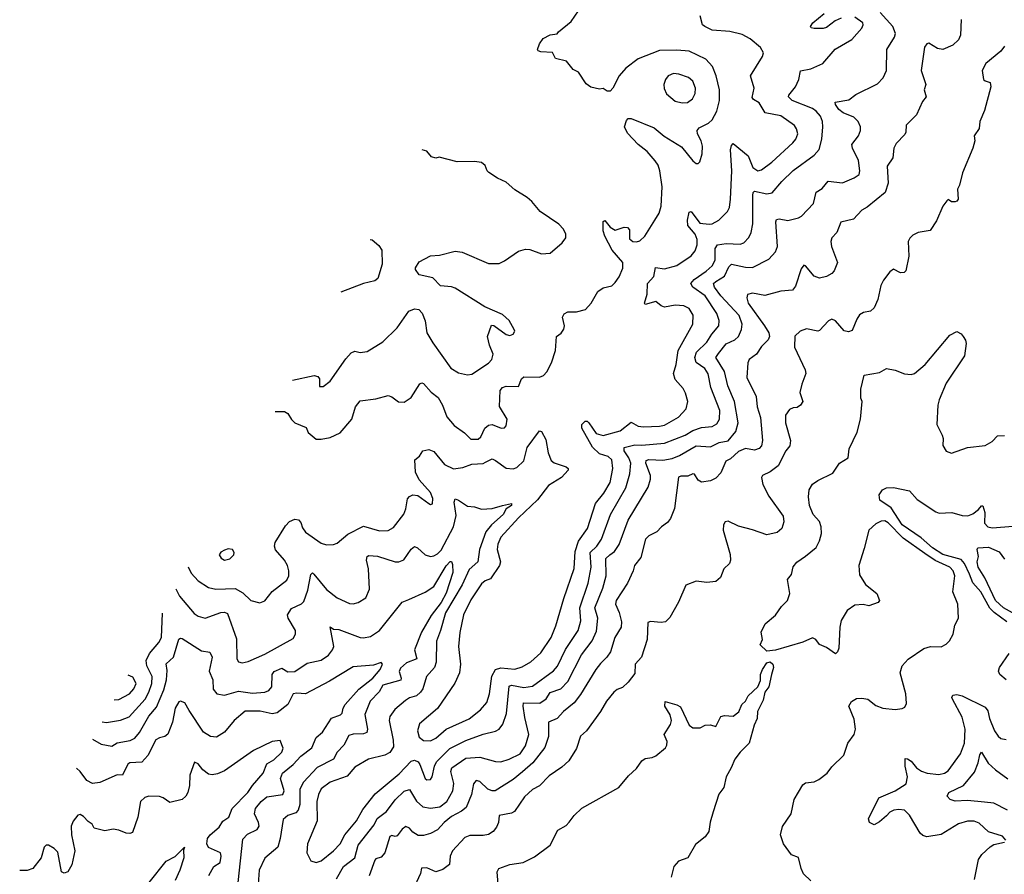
# Model space of a CAD drawing. Extents: x 1550320 to 1685906, y 509093 to 640511.
# Tile 154 of 256: x 1593502 to 1599094, y 602821 to 607674. Entities that reach past the tile are written whole.
import ezdxf

# ---------------------------------------------------------------- set-up
doc = ezdxf.new("R2010")
doc.units = 0

msp = doc.modelspace()

# ---------------------------------------------------------------- linework, layer by layer
at = {"layer": '0CON20XD'}
for points in [[(1594952.2, 605449.8), (1595005, 605448.9), (1595025, 605438), (1595045, 605404), (1595064.2, 605385), (1595128.5, 605358.5), (1595140.7, 605330.7), (1595185, 605292.5), (1595215, 605291.2), (1595265, 605302), (1595321.4, 605328.6), (1595389.2, 605405), (1595409.1, 605475), (1595435, 605509.4), (1595525, 605520.8), (1595595, 605540), (1595615, 605532.9), (1595653.9, 605503.9), (1595685, 605502.9), (1595725, 605527.8), (1595773.7, 605606.3), (1595785, 605612), (1595795, 605608.8), (1595838.3, 605558.3), (1595878.3, 605528.3), (1595903.5, 605485), (1595928.7, 605418.7), (1595969.2, 605369.2), (1596027.8, 605327.8), (1596065, 605291.5), (1596105, 605292.7), (1596120.6, 605305), (1596142.9, 605355), (1596165, 605371.4), (1596185, 605374.4), (1596236.1, 605353.9), (1596255, 605356.2), (1596265, 605366.7), (1596271.4, 605405), (1596226.7, 605476.7), (1596231.7, 605568.3), (1596243.8, 605585), (1596265, 605592.9), (1596335, 605590), (1596351.4, 605635), (1596365.6, 605645.6), (1596455, 605644), (1596476.5, 605653.5), (1596495, 605673.5), (1596522, 605725), (1596544.5, 605795), (1596550, 605875), (1596577, 605893), (1596593.4, 605916.6), (1596595.5, 605935.5), (1596585.8, 605985), (1596595, 606003.8), (1596615, 606014.2), (1596665, 606015.8), (1596715, 606028), (1596747.1, 606065), (1596785, 606131.2), (1596815, 606151.2), (1596865, 606162.9), (1596885, 606181.4), (1596905.9, 606214.1), (1596927.6, 606262.4), (1596927.3, 606295), (1596866.7, 606365), (1596824.6, 606445), (1596816.4, 606475), (1596815, 606527.5), (1596825, 606533.8), (1596856.1, 606496.1), (1596885, 606479.5), (1596935, 606495.7), (1596954.2, 606494.2), (1596965, 606480), (1596965, 606430), (1596985, 606414.6), (1597005, 606412.3), (1597025, 606418.5), (1597052.9, 606445), (1597109.2, 606535), (1597134.2, 606575), (1597145.8, 606615), (1597150.4, 606725), (1597138.5, 606815), (1597128, 606848), (1597112, 606872), (1597065.3, 606925.3), (1597015, 606964.2), (1596955, 607030), (1596937.5, 607065), (1596948.3, 607101.7), (1596958.3, 607111.7), (1596975, 607113.3), (1597105, 607059.2), (1597162.6, 607012.6), (1597261.6, 606951.6), (1597325, 606872), (1597345, 606856.2), (1597355, 606856.7), (1597365, 606867.5), (1597377.6, 606912.4), (1597380, 606955), (1597373.3, 606985), (1597351.1, 607025), (1597348.9, 607045), (1597360.3, 607059.7), (1597413.9, 607086.1), (1597435.3, 607104.7), (1597462.3, 607155), (1597476, 607215), (1597475.9, 607275.9), (1597458.5, 607355), (1597437.5, 607407.5), (1597398.8, 607448.8), (1597305, 607495.6), (1597235, 607501.5), (1597135, 607498.6), (1597015, 607451.4), (1596945, 607398), (1596906.7, 607355), (1596870, 607285), (1596855, 607267.5), (1596838.3, 607268.3), (1596815, 607282.5), (1596795, 607280), (1596745, 607290), (1596719.4, 607309.4), (1596675, 607375.7), (1596645, 607390), (1596607.3, 607437.3), (1596545, 607452.5), (1596527.7, 607487.7), (1596461.7, 607491.7), (1596447, 607497), (1596443.3, 607505), (1596455, 607537.5), (1596475, 607566.7), (1596515, 607587.5), (1596555, 607592.5), (1596562.5, 607605), (1596635, 607663.8), (1596675, 607723.3)], [(1595302.1, 602795), (1595341.8, 602865), (1595405, 602915.5), (1595423.8, 602986.2), (1595515, 603101.5), (1595532.3, 603137.7), (1595585, 603177.3), (1595635, 603244.6), (1595685, 603292.5), (1595715, 603303.1), (1595755.6, 603235.6), (1595792.5, 603205), (1595835, 603195.9), (1595888.1, 603205), (1595928.4, 603235), (1595961.9, 603295), (1595967.6, 603337.6), (1595951.4, 603405), (1595956.7, 603425), (1596035, 603481.1), (1596115, 603486.1), (1596205, 603460.9), (1596235, 603460), (1596282.9, 603475), (1596345, 603506.1), (1596375, 603551.5), (1596394.1, 603614.1), (1596371.6, 603711.6), (1596360.9, 603775), (1596363.1, 603795), (1596456.6, 603793.4), (1596492.4, 603817.6), (1596515, 603853.9), (1596575, 603873.5), (1596614.7, 603915), (1596691.9, 604068.1), (1596753.1, 604146.9), (1596778.4, 604201.6), (1596785.7, 604275), (1596768.4, 604335), (1596813.3, 604445), (1596832, 604515), (1596830.4, 604615), (1596853.8, 604635), (1596880, 604655), (1596906.4, 604693.6), (1596957.1, 604832.9), (1597070.9, 605019.1), (1597084.7, 605065), (1597084.7, 605085), (1597058, 605155), (1597060.1, 605169.9), (1597075, 605175.9), (1597155, 605172.9), (1597207.2, 605182.8), (1597250.1, 605199.9), (1597345, 605253.5), (1597425, 605248.5), (1597475, 605272.5), (1597525, 605283.1), (1597570, 605335), (1597583.1, 605385), (1597561.2, 605505), (1597524.2, 605595), (1597505.6, 605675.6), (1597455.3, 605755), (1597470.8, 605779.2), (1597515, 605832.9), (1597564.7, 605855.3), (1597585, 605874.4), (1597601.6, 605915), (1597604.7, 605945), (1597588.4, 605995), (1597484.4, 606105), (1597447.6, 606155), (1597443.3, 606175), (1597455, 606187.9), (1597505, 606216.7), (1597529.6, 606270.4), (1597544.7, 606285.3), (1597625, 606268.8), (1597665, 606267.1), (1597756.3, 606313.7), (1597794.1, 606355), (1597806.5, 606385), (1597796.5, 606525), (1597800.2, 606539.8), (1597815, 606543.5), (1597865, 606534.4), (1597925, 606548), (1597941.7, 606558.3), (1598009.7, 606630.3), (1598025.3, 606694.7), (1598059.4, 606715), (1598093.1, 606756.9), (1598175, 606748.1), (1598240.8, 606775), (1598269.2, 606795), (1598274.4, 606815.6), (1598265.5, 606874.5), (1598231.5, 606945), (1598229.1, 606965), (1598266.9, 607015), (1598278.5, 607045), (1598278.2, 607065), (1598263.6, 607095), (1598239.7, 607119.7), (1598179.4, 607145), (1598155, 607162.9), (1598135, 607191.2), (1598134.2, 607205), (1598211.4, 607218.6), (1598250.9, 607249.1), (1598375, 607310), (1598406.9, 607343.1), (1598424.5, 607385), (1598427.1, 607505), (1598471.1, 607575), (1598476.2, 607595), (1598461.6, 607635), (1598390, 607715)], [(1598166.9, 607683.1), (1598133.1, 607666.9), (1598085, 607629.5), (1598065, 607623.1), (1598014.2, 607624.2), (1597997.5, 607627.5), (1597993.3, 607635), (1598006.7, 607655), (1598071.2, 607708.8)], [(1594388.8, 604441.6), (1594410, 604400), (1594492.6, 604302.6), (1594515, 604286.4), (1594555, 604275.5), (1594645, 604307.6), (1594665, 604309.7), (1594682.4, 604302.4), (1594732.6, 604157.4), (1594734.3, 604045), (1594745, 604026.7), (1594765, 604022.5), (1594799.7, 604030.3), (1594895, 604071.8), (1595055, 604160), (1595067.8, 604185), (1595068.1, 604205), (1595026.9, 604275), (1595023.3, 604295), (1595045, 604330), (1595102.7, 604357.3), (1595115, 604370), (1595138.9, 604435), (1595155, 604523.8), (1595165, 604532.5), (1595172.5, 604525), (1595245, 604439.1), (1595305, 604391.1), (1595375, 604358.2), (1595395, 604356.5), (1595425, 604365.4), (1595468.4, 604391.6), (1595489.3, 604440.7), (1595483.8, 604555), (1595471.8, 604605), (1595475, 604626.2), (1595485, 604631.4), (1595535, 604628.2), (1595634.2, 604595.8), (1595655.4, 604594.6), (1595683.6, 604606.4), (1595725, 604668.1), (1595745, 604682.2), (1595760.8, 604675), (1595804.2, 604635), (1595835, 604625.4), (1595855, 604628.8), (1595875, 604640), (1595895, 604662.5), (1595966.2, 604795), (1595980.8, 604859.2), (1595969.5, 604935), (1595975, 604952.2), (1595995, 604945.9), (1596045, 604912.3), (1596085, 604908.1), (1596124, 604894), (1596185, 604897.3), (1596244.4, 604914.4), (1596295, 604925.8), (1596295.7, 604915), (1596265, 604896), (1596247.5, 604865), (1596182.5, 604805), (1596150, 604765), (1596113.1, 604665), (1596104.6, 604595), (1596055, 604552.1), (1596014.8, 604465), (1595919.4, 604305), (1595892.7, 604205), (1595869.4, 604145), (1595866.6, 604026.6), (1595857.5, 603995), (1595812.9, 603945), (1595791.3, 603875), (1595778.9, 603855), (1595755.2, 603834.8), (1595715, 603822.4), (1595692.2, 603807.8), (1595633.1, 603756.9), (1595603.4, 603716.6), (1595600.9, 603695), (1595623, 603583), (1595625.9, 603544.1), (1595605, 603513.5), (1595575, 603498.5), (1595482.5, 603475), (1595405, 603429.5), (1595361.3, 603378.7), (1595265, 603343.5), (1595214.4, 603305.6), (1595199.1, 603275), (1595190, 603235), (1595191.4, 603125), (1595136.5, 602995), (1595133.6, 602943.6), (1595155, 602898), (1595185, 602888.5), (1595215, 602897.9), (1595285, 602953.9), (1595322.1, 602995), (1595348.2, 603045), (1595415, 603125.4), (1595449.9, 603190.1), (1595521, 603279), (1595657.7, 603392.3), (1595725, 603463.5), (1595745, 603470), (1595765, 603459.1), (1595774.6, 603445), (1595804.7, 603364.7), (1595815, 603357.1), (1595835, 603359.2), (1595845.5, 603375), (1595857.5, 603435), (1595869.3, 603460.7), (1595944.6, 603535), (1596035, 603580), (1596135, 603616), (1596205, 603633.6), (1596225, 603645.6), (1596245.9, 603674.1), (1596266.4, 603735), (1596281.3, 603888.7), (1596295, 603894.7), (1596365, 603881.9), (1596415, 603889.2), (1596534.4, 603975.6), (1596556.9, 604003.1), (1596602.8, 604097.2), (1596673.9, 604205), (1596689.5, 604260.5), (1596683, 604335), (1596731.2, 604475), (1596748, 604565), (1596741.9, 604648.1), (1596780.7, 604685), (1596806.7, 604723.3), (1596857.4, 604865), (1596944.2, 605015), (1596967.5, 605095), (1596972.9, 605155), (1596961.5, 605185), (1596935.6, 605225), (1596934.5, 605245), (1596995, 605259.8), (1597035, 605257.2), (1597165, 605269.3), (1597281.8, 605315), (1597325, 605342), (1597375, 605358.1), (1597435, 605364.2), (1597461.7, 605378.3), (1597477.3, 605405), (1597478.3, 605455), (1597427.3, 605585), (1597412.8, 605662.8), (1597392.5, 605692.5), (1597345, 605727.7), (1597335.7, 605755), (1597345.2, 605785), (1597405, 605842.5), (1597432.2, 605887.8), (1597472.5, 605935), (1597475.4, 605965), (1597460.7, 606005), (1597395.8, 606105), (1597325.3, 606155), (1597313.8, 606175), (1597332.3, 606197.7), (1597401.8, 606245), (1597435, 606276.4), (1597451.7, 606308.3), (1597452.1, 606375), (1597465, 606394.5), (1597515, 606403.3), (1597595, 606398.8), (1597615, 606406.7), (1597642.4, 606437.6), (1597656.9, 606465), (1597666.7, 606515), (1597666, 606676), (1597667.6, 606692.4), (1597675, 606700), (1597745, 606685.4), (1597775, 606690.5), (1597830, 606755), (1597895, 606817.5), (1598015.3, 606904.7), (1598043.2, 606936.8), (1598058.2, 606995), (1598062.9, 607065), (1598060.9, 607095), (1598049.6, 607125), (1598025.5, 607155), (1598005, 607169.3), (1597890, 607215), (1597869.4, 607235), (1597870, 607245), (1597908.1, 607291.9), (1597926.5, 607335), (1597936.8, 607383.2), (1597996.2, 607395), (1598064, 607425), (1598134.5, 607505.5), (1598229.1, 607560.9), (1598284.3, 607625), (1598292.9, 607645), (1598290, 607655), (1598245, 607688.6)], [(1594458.2, 604566.4), (1594475, 604531.9), (1594515, 604486.7), (1594575, 604450), (1594615, 604440.9), (1594725, 604443.6), (1594769.3, 604419.3), (1594815, 604375.6), (1594865, 604362.7), (1594895, 604374), (1594935, 604426.4), (1595018.4, 604491.6), (1595030.5, 604515), (1595031.1, 604545), (1595022.2, 604575), (1595005.6, 604605), (1594955, 604663.8), (1594948.9, 604685), (1594952.5, 604705), (1595010.9, 604799.1), (1595034.4, 604825), (1595065, 604836.9), (1595085, 604834.3), (1595098.5, 604818.5), (1595108.3, 604788.3), (1595125, 604763.3), (1595215, 604701.9), (1595245, 604691.9), (1595285, 604694.2), (1595305, 604701.4), (1595365, 604752.1), (1595455, 604798.1), (1595545, 604770.9), (1595595, 604773.1), (1595625, 604790.8), (1595683.3, 604866.8), (1595695.5, 604895.5), (1595705, 604952.5), (1595715, 604966), (1595735, 604976), (1595762.3, 604972.3), (1595825, 604926.2), (1595835, 604921.2), (1595846.7, 604925), (1595849.2, 604955), (1595835, 604990), (1595771.1, 605061.1), (1595750, 605105), (1595746.7, 605175), (1595773.3, 605195), (1595792.5, 605225), (1595825, 605234), (1595855, 605222.5), (1595915, 605148.1), (1595965, 605122.9), (1596019.1, 605130.9), (1596070.3, 605149.7), (1596135, 605154.4), (1596148.4, 605161.6), (1596185, 605179.5), (1596205, 605171.5), (1596265, 605128.1), (1596305, 605124.4), (1596325, 605131.1), (1596365, 605169.4), (1596384.8, 605245.2), (1596455, 605338.8), (1596465, 605335.8), (1596490.6, 605290.6), (1596504.2, 605215), (1596521.1, 605171.1), (1596537.2, 605157.2), (1596606.2, 605135), (1596617.1, 605125), (1596617.1, 605115), (1596579.4, 605075), (1596505, 605027.9), (1596442.5, 604947.5), (1596335, 604844.8), (1596235, 604736.4), (1596217.5, 604695), (1596213.6, 604665), (1596233.5, 604595), (1596227.8, 604575), (1596175, 604498.8), (1596145, 604487.2), (1596125, 604469.6), (1596065, 604380), (1596021.8, 604295), (1596001.3, 604195), (1595993.8, 604115), (1596006.4, 604015), (1596000.5, 603965), (1595972.9, 603907.1), (1595875, 603762.5), (1595773.5, 603675), (1595760.8, 603635), (1595770.7, 603600.7), (1595795, 603581.4), (1595835, 603578.2), (1595864.5, 603595), (1595924.6, 603645.4), (1596055, 603703.8), (1596118.5, 603755), (1596155, 603795.8), (1596169.6, 603845), (1596183.1, 603946.9), (1596204.5, 603985), (1596235, 603994.3), (1596314.7, 603985.3), (1596355, 603998.9), (1596405, 604027.5), (1596461.3, 604078.7), (1596521.1, 604165), (1596547.9, 604232.1), (1596591.9, 604388.1), (1596651.9, 604558.1), (1596657.7, 604655), (1596676.7, 604713.3), (1596726.4, 604785), (1596772.7, 604927.3), (1596819.1, 604985), (1596855.2, 605045), (1596870, 605125), (1596865.4, 605175), (1596845, 605193.8), (1596795, 605208.7), (1596755.8, 605245.8), (1596695.6, 605355), (1596695.6, 605375), (1596713.6, 605393.6), (1596725, 605393.3), (1596735, 605384.4), (1596776.7, 605325), (1596815, 605313.4), (1596911.7, 605338.3), (1596975, 605389.2), (1597015, 605366.6), (1597045, 605361.2), (1597135, 605365.3), (1597165, 605372.2), (1597243.7, 605416.3), (1597287.9, 605465), (1597296.8, 605505), (1597284, 605554), (1597269.8, 605579.8), (1597225, 605631.4), (1597214.6, 605665), (1597230.3, 605715), (1597241.4, 605795), (1597325.9, 605945), (1597326.8, 605996.8), (1597305, 606033.1), (1597275, 606049.1), (1597225, 606052.5), (1597165, 606040.6), (1597145, 606049.2), (1597115, 606074.4), (1597055, 606056.2), (1597050.6, 606065), (1597065.3, 606115), (1597068.5, 606175), (1597104.3, 606215), (1597113.8, 606266.2), (1597165, 606258.2), (1597235, 606278.9), (1597316.6, 606333.4), (1597339.1, 606360.9), (1597350.7, 606395), (1597350.5, 606425), (1597337.8, 606455), (1597296.9, 606505), (1597294.7, 606535.3), (1597305, 606581.2), (1597315, 606584), (1597365, 606518.7), (1597417.5, 606512.5), (1597435.2, 606514.8), (1597473.1, 606535), (1597521.5, 606585), (1597532.7, 606607.3), (1597540, 606655), (1597546.5, 606815), (1597539.3, 606935), (1597545, 606960), (1597555, 606970.8), (1597640.4, 606900.4), (1597665.3, 606835), (1597695, 606815.3), (1597715, 606820.6), (1597773.1, 606865), (1597892.9, 606975), (1597910.8, 606995), (1597921.1, 607025), (1597914.2, 607054.2), (1597902.6, 607072.6), (1597825, 607127.3), (1597735.3, 607145.3), (1597701.2, 607201.2), (1597670.6, 607220.6), (1597662.7, 607232.7), (1597674.5, 607285), (1597651.9, 607355), (1597721.4, 607465), (1597725.7, 607485), (1597710, 607515), (1597651.8, 607565), (1597605, 607590), (1597535, 607606.8), (1597435, 607614.5), (1597392.5, 607635), (1597380, 607645), (1597367.5, 607695)], [(1598849.5, 607675), (1598845.7, 607585), (1598835, 607560), (1598801.5, 607528.5), (1598745, 607504.3), (1598715, 607510.6), (1598665, 607540), (1598655, 607536.2), (1598642, 607518), (1598621.5, 607385), (1598648, 607305), (1598640, 607275), (1598650, 607235), (1598630, 607210), (1598595.6, 607134.4), (1598536.2, 607075), (1598536, 607035), (1598528.8, 607021.2), (1598479.5, 606970.5), (1598466.2, 606945), (1598460.5, 606889.5), (1598428.9, 606841.1), (1598435.3, 606745), (1598416.9, 606693.1), (1598315, 606610), (1598285, 606592.9), (1598238.2, 606541.8), (1598166.6, 606523.4), (1598143.3, 606465), (1598114.4, 606435), (1598108.5, 606415), (1598112.4, 606385), (1598147.7, 606295), (1598128, 606248), (1598115, 606232.5), (1598085.3, 606214.7), (1598045, 606205.4), (1598015, 606218.2), (1597965, 606276.9), (1597955, 606279.2), (1597940.5, 606259.5), (1597908.5, 606161.5), (1597891.3, 606138.7), (1597825, 606133.1), (1597735, 606106.7), (1597665, 606120), (1597635.8, 606114.2), (1597632.5, 606095), (1597640.4, 606065), (1597732, 605935), (1597756.3, 605895), (1597761.6, 605875), (1597752.9, 605855), (1597715, 605818.2), (1597686.2, 605775), (1597645.5, 605745), (1597636.9, 605725), (1597632.3, 605642.3), (1597685.8, 605535), (1597690, 605475), (1597709, 605415), (1597721.2, 605285), (1597716.1, 605253.9), (1597701.7, 605238.3), (1597675, 605230), (1597625, 605239.7), (1597585, 605221.2), (1597539.1, 605180.9), (1597513.1, 605166.9), (1597485, 605100), (1597455, 605070.5), (1597425.3, 605054.7), (1597375, 605047.3), (1597355, 605060), (1597335, 605092.9), (1597325, 605094.4), (1597297.4, 605082.6), (1597257.4, 605082.6), (1597244.6, 605075.4), (1597220.9, 604899.1), (1597198, 604842), (1597182.1, 604817.9), (1597148, 604795), (1597120.8, 604765), (1597075, 604742.5), (1597055.6, 604725), (1597029.2, 604620.8), (1596994.4, 604575), (1596986.5, 604543.5), (1596953.3, 604475), (1596889.6, 604375), (1596886.5, 604355), (1596907.3, 604307.3), (1596920.8, 604255), (1596918.8, 604225), (1596882.9, 604165), (1596857.3, 604085), (1596837.5, 604055), (1596801.4, 604018.6), (1596773.5, 603985), (1596687.7, 603842.3), (1596651.1, 603795), (1596591.5, 603745), (1596554.4, 603705), (1596505.4, 603684.6), (1596505.7, 603604.3), (1596485, 603541.9), (1596415.9, 603455), (1596357.9, 603402.1), (1596305, 603360.4), (1596203.3, 603295), (1596185, 603295.3), (1596161.5, 603305), (1596115, 603347.8), (1596095, 603354.4), (1596079.1, 603335), (1596068.2, 603275), (1596038.6, 603201.4), (1596011.2, 603178.8), (1595955, 603148.9), (1595912.5, 603115), (1595875, 603074.6), (1595835, 603052.7), (1595795, 603040.9), (1595765, 603042.2), (1595735, 603060), (1595715, 603083.3), (1595695, 603092.2), (1595675, 603077.8), (1595645, 603039.5), (1595635, 603035.5), (1595615, 603042.2), (1595605, 603036.7), (1595575, 602942.9), (1595555, 602918.5), (1595525, 602908.9), (1595518.5, 602901.5), (1595487.3, 602812.7)], [(1599095, 607523.8), (1599075.4, 607494.6), (1598990, 607425), (1598968, 607385), (1598976.2, 607335), (1598985, 607326.2), (1599015, 607316.2), (1599017.4, 607292.6), (1598981.4, 607158.6), (1598956, 607095), (1598951.2, 607055), (1598923.3, 607015), (1598926.2, 606985), (1598915.8, 606945), (1598856.2, 606805), (1598840, 606735), (1598828.3, 606711.7), (1598832.5, 606655), (1598825, 606642.5), (1598815, 606640), (1598795, 606640), (1598775, 606652.5), (1598767.5, 606645), (1598744.4, 606615), (1598709.3, 606530.7), (1598674.1, 606475.9), (1598605, 606465.6), (1598575, 606450.8), (1598557.6, 606432.4), (1598548, 606415), (1598551.2, 606331.2), (1598535, 606247.5), (1598525, 606238.8), (1598505, 606236.2), (1598465, 606257.5), (1598445, 606242.5), (1598408.8, 606195), (1598393.8, 606165), (1598375.8, 606085), (1598355, 606036.7), (1598335, 606018.8), (1598295, 606012), (1598272.8, 605997.2), (1598256.6, 605973.4), (1598230.2, 605909.8), (1598209.3, 605900.7), (1598185, 605906.7), (1598135, 605964.3), (1598115, 605972.5), (1598095, 605964), (1598045, 605909.2), (1598035, 605905.8), (1597970.7, 605919.3), (1597935, 605906), (1597905, 605876.7), (1597902, 605815), (1597964, 605685), (1597968, 605665), (1597944.3, 605605), (1597933, 605557), (1597950, 605505), (1597937.5, 605485), (1597918.3, 605471.7), (1597895, 605470), (1597875, 605460), (1597852.1, 605427.9), (1597851.8, 605385), (1597879.7, 605285), (1597876.4, 605253.6), (1597853.5, 605225), (1597810.1, 605139.9), (1597765, 605106.8), (1597721.2, 605085), (1597715.7, 605074.3), (1597723.1, 605035), (1597757.6, 604967.6), (1597838.5, 604855), (1597842, 604822), (1597830.4, 604785), (1597805, 604762.1), (1597745, 604748.5), (1597665, 604777.8), (1597585, 604797.1), (1597525, 604825.8), (1597508.3, 604821.7), (1597500, 604805), (1597497.1, 604775), (1597536.6, 604636.6), (1597540, 604605), (1597533.2, 604586.8), (1597502, 604555), (1597483, 604507), (1597456.8, 604483.2), (1597405, 604478.1), (1597344.2, 604485.8), (1597285, 604463.8), (1597243, 604367), (1597195, 604278.8), (1597170, 604255), (1597145, 604250), (1597085, 604257.3), (1597070, 604250), (1597066.2, 604155), (1597032.7, 604055), (1596998.5, 604015), (1596995, 603962), (1596958.3, 603911.7), (1596925, 603881.4), (1596895, 603870), (1596875.8, 603855), (1596835.3, 603804.7), (1596800.6, 603745), (1596721.1, 603635), (1596687.1, 603605), (1596665, 603536.2), (1596620.6, 603465), (1596581.1, 603428.9), (1596509.3, 603380.7), (1596455, 603324.4), (1596415, 603303.5), (1596368.3, 603261.7), (1596311.7, 603178.3), (1596295, 603169.1), (1596225.7, 603154.3), (1596221.2, 603115), (1596210.6, 603089.4), (1596191.9, 603065), (1596165, 603047.9), (1596135, 603041.5), (1596058, 603042), (1596030.2, 603029.8), (1595959.5, 602955), (1595946.7, 602925), (1595942.7, 602877.3), (1595905, 602848), (1595865, 602836), (1595815, 602858.6), (1595784.2, 602855.8), (1595777.5, 602825), (1595735, 602730.8)], [(1597265, 607201.3), (1597295, 607204.1), (1597323.8, 607225), (1597338.8, 607255), (1597340, 607285), (1597324.7, 607324.7), (1597300.8, 607345), (1597245, 607365.3), (1597215, 607367.5), (1597185.7, 607355), (1597169.6, 607335), (1597161.1, 607305), (1597162.4, 607282.4), (1597175, 607252.2), (1597225, 607212), (1597265, 607201.3)], [(1595050.6, 605626.5), (1595175, 605652.5), (1595195, 605648.6), (1595204.3, 605635), (1595205, 605590), (1595225, 605590.8), (1595265, 605621.1), (1595355, 605748.9), (1595385, 605781.9), (1595405, 605792), (1595436.1, 605783.9), (1595475, 605790), (1595563.8, 605845), (1595646, 605924), (1595711.3, 606018.7), (1595745, 606032.5), (1595768.3, 606028.3), (1595787.9, 606007.9), (1595804.5, 605964.5), (1595815, 605896.2), (1595848.1, 605838.1), (1595951.1, 605695), (1595995, 605668.5), (1596045, 605656.7), (1596069.4, 605660.6), (1596165, 605722.5), (1596184.3, 605745), (1596191.4, 605775), (1596169.4, 605825), (1596159.2, 605875), (1596181.7, 605938.3), (1596195, 605936.7), (1596265, 605886.2), (1596285, 605881.2), (1596305, 605887.5), (1596313.3, 605905), (1596311.2, 605915), (1596282.5, 605965), (1596245, 605999.4), (1596143.6, 606043.6), (1595975, 606149.4), (1595955, 606156.9), (1595892.4, 606162.4), (1595847.7, 606207.7), (1595770, 606225), (1595750, 606255), (1595750, 606265), (1595770.7, 606299.3), (1595835, 606333.3), (1595886.4, 606336.4), (1595975, 606358.5), (1596015, 606353.3), (1596165, 606290), (1596225, 606289.2), (1596255, 606304.2), (1596335, 606359.2), (1596375, 606370), (1596399.7, 606369.7), (1596465, 606344.3), (1596515, 606348), (1596582.7, 606407.3), (1596603.3, 606435), (1596604, 606455), (1596590, 606485), (1596565, 606512), (1596457.5, 606585), (1596410.7, 606640.7), (1596383.4, 606663.4), (1596315, 606707.5), (1596265, 606751.2), (1596215, 606774), (1596165.9, 606805.9), (1596156.7, 606815), (1596146.2, 606845), (1596125, 606862), (1596085, 606869.4), (1595986.2, 606866.2), (1595885, 606892.5), (1595865, 606887.5), (1595840, 606895), (1595815, 606927.5), (1595788.3, 606934.7)], [(1595493.1, 606425.5), (1595503.1, 606423.1), (1595540.9, 606390.9), (1595558, 606365), (1595560, 606285), (1595536, 606205), (1595518.7, 606191.3), (1595455, 606175.7), (1595326.7, 606126.2)], [(1597996.2, 602785), (1597954.3, 602824.3), (1597940, 602855), (1597925, 602916.7), (1597885, 602931.2), (1597840, 602995), (1597822.5, 603045), (1597835, 603092.5), (1597883.8, 603165), (1597900.6, 603245), (1597950, 603330), (1597965, 603340), (1598015, 603346.9), (1598040.6, 603359.4), (1598088, 603395), (1598115, 603430.8), (1598182, 603498), (1598205, 603566.7), (1598240.8, 603615), (1598250, 603645), (1598241.2, 603701.2), (1598212, 603775), (1598227.3, 603802.7), (1598255, 603820), (1598285, 603822.2), (1598318.8, 603815), (1598365, 603779.4), (1598405, 603763.8), (1598475, 603757.5), (1598515, 603763.1), (1598529.1, 603770.9), (1598538.8, 603791.2), (1598535.5, 603845), (1598503.3, 603965), (1598514.4, 604005), (1598548.1, 604041.9), (1598636.4, 604103.6), (1598675, 604114.3), (1598735, 604112.5), (1598765, 604128), (1598783, 604147), (1598804, 604185), (1598814, 604235), (1598834.2, 604275), (1598830, 604355), (1598802.9, 604425), (1598813.1, 604515), (1598803.1, 604545), (1598785, 604564.6), (1598702.6, 604602.6), (1598642.2, 604642.2), (1598520.1, 604730.1), (1598435, 604816.9), (1598415, 604827.4), (1598395, 604826.4), (1598365, 604811.1), (1598325.5, 604775), (1598299.2, 604670.8), (1598268.8, 604575), (1598272.2, 604522.2), (1598306.9, 604466.9), (1598370.8, 604415), (1598386.2, 604375), (1598377.5, 604365), (1598325, 604346.2), (1598293.1, 604353.1), (1598245, 604349.4), (1598201.4, 604318.6), (1598168.3, 604261.7), (1598160.5, 604225), (1598153.8, 604105), (1598146.7, 604085), (1598135, 604073.8), (1598085, 604108.8), (1598045, 604126.2), (1598024.2, 604154.2), (1598005, 604163.8), (1597950.5, 604139.5), (1597795, 604094), (1597745, 604087.5), (1597707.5, 604125), (1597720, 604155), (1597713.6, 604196.4), (1597736.4, 604243.6), (1597795, 604292.5), (1597828.3, 604341.7), (1597863.3, 604375), (1597876.2, 604415), (1597863.3, 604495), (1597885.9, 604524.1), (1597895, 604567.5), (1597916.1, 604593.9), (1597965, 604627.1), (1598025, 604676.2), (1598045.5, 604714.5), (1598055.7, 604755.7), (1598054.3, 604794.3), (1598044.4, 604824.4), (1598008.6, 604865), (1597988.1, 604915), (1597981.9, 604965), (1597985.8, 605005), (1598005, 605036), (1598035, 605058), (1598120.3, 605099.7), (1598158, 605155), (1598207.5, 605185), (1598212.6, 605237.4), (1598259.2, 605330.8), (1598278.2, 605405), (1598286.2, 605505), (1598280, 605525), (1598278.8, 605575), (1598297.5, 605655), (1598385, 605670), (1598425, 605694), (1598475, 605684.3), (1598527.3, 605662.7), (1598565, 605659.2), (1598585, 605664.2), (1598645, 605716.2), (1598785, 605882.5), (1598825, 605902.5), (1598849.3, 605889.3), (1598860, 605875), (1598873.9, 605853.9), (1598878, 605835), (1598867.5, 605765), (1598765, 605610.6), (1598724.1, 605515.9), (1598716.8, 605485), (1598710.4, 605375), (1598740.8, 605315), (1598747.5, 605295), (1598746, 605255), (1598764.3, 605224.3), (1598795, 605212), (1598884.5, 605245.5), (1598985, 605256.2), (1599025, 605278), (1599055, 605311.4), (1599095, 605312.5)], [(1599108.2, 604255), (1599037.2, 604307.2), (1599012.8, 604332.8), (1598960.9, 604425), (1598915.7, 604475.7), (1598896.1, 604526.1), (1598867.6, 604585), (1598849, 604609), (1598745, 604636.6), (1598686.3, 604675), (1598622.2, 604732.2), (1598515.2, 604805), (1598451.9, 604901.9), (1598386.7, 604945), (1598383.3, 604975), (1598402, 605005), (1598425, 605015.7), (1598465, 605017.1), (1598555, 604999.4), (1598600, 604950), (1598705, 604879.2), (1598725, 604871.9), (1598796.4, 604876.4), (1598855, 604858.9), (1598886.8, 604856.8), (1598915, 604867.9), (1598947.8, 604892.2), (1598965, 604913.8), (1598973.3, 604913.3), (1598984.5, 604875), (1598981.5, 604815), (1599000, 604795), (1599025, 604788.2), (1599145, 604797.8)], [(1594665, 604605.8), (1594695, 604613.1), (1594718, 604635), (1594719.3, 604649.3), (1594710, 604665), (1594685, 604669.2), (1594665, 604662.5), (1594645, 604651.2), (1594633.8, 604635), (1594645.8, 604615.8), (1594665, 604605.8)], [(1599195.2, 604275), (1599090.6, 604335), (1599045, 604376.5), (1598984.5, 604504.5), (1598946.2, 604565), (1598939.4, 604595), (1598948.6, 604625), (1598940, 604665), (1598943.8, 604675), (1599005, 604677.8), (1599065, 604652.3), (1599095, 604610)], [(1593915.6, 603588.9), (1593965, 603559.7), (1594025, 603549.5), (1594055, 603567.6), (1594129.4, 603580.6), (1594155, 603594.6), (1594182.7, 603627.3), (1594235, 603719.2), (1594279.2, 603770.8), (1594321.1, 603868.9), (1594335.5, 603924.5), (1594338.7, 603978.7), (1594333.2, 604016.8), (1594375.2, 604055), (1594405, 604156.2), (1594415, 604162.9), (1594425, 604160), (1594535, 604089.4), (1594581.8, 604081.8), (1594594.6, 604055), (1594578.2, 603975), (1594597.9, 603925), (1594601.5, 603871.5), (1594621.2, 603845), (1594665, 603837.9), (1594745, 603861.9), (1594825, 603849.4), (1594895, 603856.1), (1594917.1, 603865), (1594934.2, 603885), (1594935.3, 603955), (1594947.7, 603972.3), (1594990.8, 603990.8), (1595025, 603970.7), (1595065, 603973.6), (1595135, 604019.1), (1595215, 604037.3), (1595255, 604065.6), (1595279.2, 604095), (1595286.8, 604115), (1595265, 604226.2), (1595283.9, 604213.9), (1595315, 604211.8), (1595435, 604166.7), (1595455.5, 604164.5), (1595495, 604172.2), (1595545.3, 604204.7), (1595675, 604365.7), (1595711.7, 604381.7), (1595805, 604423.4), (1595853.6, 604455), (1595925, 604572.7), (1595947.7, 604597.7), (1595955, 604597.5), (1595960, 604580), (1595961.3, 604535), (1595925, 604417.1), (1595895, 604365.3), (1595839.5, 604290.5), (1595784.3, 604195.7), (1595744.8, 604095), (1595757.1, 604045), (1595698.7, 604021.3), (1595665, 603992.3), (1595656.8, 603973.2), (1595668.8, 603935), (1595667.1, 603922.9), (1595564.8, 603895.2), (1595542.8, 603857.2), (1595492.8, 603805), (1595461.7, 603728.3), (1595477.1, 603645), (1595473.4, 603626.6), (1595455, 603619.2), (1595395, 603617.3), (1595370.4, 603609.6), (1595342.3, 603555), (1595304.6, 603515), (1595283.8, 603475), (1595192.3, 603427.7), (1595113.3, 603345), (1595093.7, 603305), (1595092.4, 603217.6), (1595084.2, 603185.8), (1595069.5, 603170.5), (1595025.3, 603154.7), (1594997.6, 603132.4), (1594982, 603025), (1594967.9, 602975), (1594895, 602912.5), (1594862.3, 602845), (1594856.5, 602765)], [(1593969.8, 603686.8), (1593995, 603682.9), (1594074.3, 603695.7), (1594124.4, 603715.6), (1594214.3, 603815), (1594236, 603855), (1594253.2, 603905), (1594254.8, 603945), (1594223.9, 604005), (1594220.9, 604035), (1594238.7, 604075), (1594292.8, 604137.2), (1594308.1, 604165), (1594312.1, 604303.7)], [(1599104.6, 603924.6), (1599068.6, 603955), (1599060.6, 603975), (1599066.7, 603995), (1599121.8, 604075)], [(1594742, 602775), (1594769.2, 603020.8), (1594795, 603050), (1594850, 603075), (1594861.1, 603095), (1594858.4, 603115), (1594836.2, 603165), (1594841.8, 603195), (1594874, 603235), (1594905, 603261.6), (1594996.7, 603275), (1595003.4, 603295), (1594983.4, 603365), (1594995.4, 603395), (1595055.2, 603444.8), (1595098.1, 603491.9), (1595160.5, 603539.5), (1595185, 603598.5), (1595220.9, 603629.1), (1595272.7, 603707.3), (1595324.1, 603725.9), (1595334, 603736), (1595338.9, 603765), (1595349.6, 603785), (1595428.3, 603871.7), (1595507.5, 603935), (1595550, 603985), (1595563.3, 604015), (1595555, 604023.3), (1595512, 604008), (1595395, 603999.4), (1595261.6, 603918.4), (1595125, 603845.5), (1595075, 603850.4), (1595055, 603845.6), (1595025.5, 603785), (1594965, 603737.3), (1594935, 603732.1), (1594868.1, 603748.1), (1594783.1, 603746.9), (1594720, 603695), (1594665, 603628.1), (1594620.2, 603599.8), (1594585, 603604.5), (1594545, 603628.5), (1594465, 603751.2), (1594438.9, 603795), (1594415.5, 603804.5), (1594405, 603800), (1594385.3, 603765), (1594370, 603685), (1594342.4, 603617.6), (1594326.8, 603603.2), (1594295, 603596.9), (1594275, 603584.4), (1594230, 603495), (1594195, 603458.6), (1594126.7, 603453.3), (1594115, 603447.5), (1594085, 603384.3), (1594055, 603386.9), (1593956.9, 603343.1), (1593915, 603337.5), (1593883.6, 603353.6), (1593845, 603405.6), (1593824.3, 603423.6)], [(1596220, 602765), (1596214, 602835), (1596223.3, 602855), (1596285, 602877.5), (1596362.3, 602887.7), (1596425, 602920.8), (1596515, 602986.2), (1596558.3, 603071.7), (1596605, 603098.8), (1596622.9, 603117.1), (1596651.2, 603155), (1596695, 603196.7), (1596905, 603313.3), (1596960.3, 603379.7), (1597005, 603421.2), (1597035, 603466.2), (1597055, 603478.8), (1597095, 603484.2), (1597115, 603494), (1597170.3, 603539.7), (1597178.1, 603555), (1597178.6, 603575), (1597162, 603615), (1597198.8, 603671.2), (1597203.2, 603695), (1597196.6, 603726.6), (1597166.2, 603775), (1597167.5, 603802.5), (1597235, 603782.9), (1597255, 603771.4), (1597305, 603667.5), (1597325, 603652.5), (1597366.4, 603653.6), (1597395, 603667.5), (1597425, 603670), (1597455, 603660), (1597485, 603717.5), (1597505, 603723.3), (1597555, 603720), (1597586.4, 603743.6), (1597603.3, 603785), (1597623.8, 603805), (1597640, 603835), (1597693.6, 603886.4), (1597709.3, 603920.7), (1597710, 603955), (1597720, 603985), (1597745, 604022.5), (1597765, 604027.5), (1597780, 604015), (1597783.3, 603995), (1597771.2, 603955), (1597756.2, 603885), (1597733.8, 603856.2), (1597725, 603810), (1597693.3, 603745), (1597690, 603705), (1597672.7, 603667.3), (1597646, 603565), (1597593.8, 603515), (1597563.8, 603475), (1597543.3, 603425), (1597513.8, 603375), (1597502, 603315), (1597473.4, 603276.6), (1597441.2, 603175), (1597423.6, 603116.4), (1597416.7, 603065), (1597395.7, 603034.3), (1597339.5, 602990.5), (1597296.2, 602915), (1597243.3, 602895), (1597216.7, 602865), (1597202, 602805)], [(1594038.7, 603811.5), (1594065, 603813.9), (1594125, 603846.1), (1594150.4, 603875), (1594163.8, 603905), (1594145, 603940), (1594116.9, 603952.8)], [(1599103.3, 603015), (1599085, 603038), (1599005, 603063.1), (1598952, 603112), (1598923.7, 603123.7), (1598885, 603122.1), (1598835, 603108.2), (1598735, 603046.5), (1598654.5, 603034.5), (1598631.7, 603041.7), (1598616, 603055), (1598555, 603156.7), (1598527.5, 603185), (1598495, 603190), (1598467.5, 603185), (1598445, 603174), (1598425, 603154), (1598385, 603119.2), (1598355, 603102.5), (1598328.8, 603115), (1598323.6, 603136.4), (1598381.2, 603255), (1598475, 603295.5), (1598536.2, 603335), (1598544, 603375), (1598531.8, 603435), (1598531.2, 603478.8), (1598545, 603477.5), (1598565, 603464.4), (1598596.1, 603426.1), (1598625, 603406), (1598656.7, 603395), (1598721.9, 603388.1), (1598754, 603395), (1598775, 603408.2), (1598845.5, 603505), (1598868.2, 603565), (1598871.2, 603645), (1598855, 603714), (1598799.6, 603815), (1598796.5, 603825), (1598801.9, 603838.1), (1598825, 603841.2), (1598855, 603834.5), (1598985, 603770.9), (1599000.3, 603750.3), (1599010.9, 603705), (1599038.6, 603635), (1599059.2, 603605), (1599075, 603592.9), (1599105, 603587.5)], [(1594575.2, 602814.8), (1594604.3, 602865.7), (1594640.9, 602889.1), (1594646.6, 602925), (1594642.3, 602942.3), (1594575, 602972.9), (1594564, 602995), (1594567.6, 603025), (1594582.9, 603045), (1594635, 603088.7), (1594655, 603122.1), (1594688.8, 603145), (1594708.7, 603195), (1594798.2, 603285), (1594824.7, 603325), (1594884.4, 603395), (1594905, 603448.8), (1594945, 603470.6), (1594990, 603515), (1594997.6, 603537.6), (1594981.7, 603581.7), (1594935, 603575.5), (1594829.2, 603525), (1594665, 603408.9), (1594625, 603390.9), (1594595, 603385.3), (1594575, 603389.1), (1594542.2, 603415), (1594515, 603448), (1594495, 603458), (1594467.3, 603385), (1594466.9, 603325), (1594457.2, 603285), (1594445.9, 603264.1), (1594425.5, 603245), (1594355, 603228), (1594317.1, 603255), (1594295, 603262.5), (1594235, 603264.3), (1594212.1, 603257.9), (1594188, 603235), (1594172.5, 603145), (1594142, 603058), (1594127.7, 603052.3), (1594105.9, 603054.1), (1594065, 603071.4), (1594032.7, 603077.3), (1593985, 603068.8), (1593925, 603083.8), (1593913.8, 603105), (1593890.6, 603120.6), (1593865, 603150), (1593845, 603160), (1593832.7, 603157.3), (1593805, 603123.8), (1593794.6, 603095), (1593795.5, 603045), (1593814.5, 602955), (1593798, 602875), (1593774.3, 602835.7), (1593755, 602827.5), (1593740, 602835), (1593717.6, 602947.6), (1593698.1, 602968.1), (1593665, 602986.9), (1593652.5, 602987.5), (1593641.5, 602975), (1593622.9, 602915), (1593575.9, 602854.1), (1593545, 602842.7), (1593501.7, 602842.6)], [(1599113.2, 603185), (1599034.5, 603224.5), (1598981.6, 603231.6), (1598885, 603239.8), (1598815, 603236.4), (1598786.4, 603246.4), (1598769.2, 603265), (1598779.2, 603285), (1598862.5, 603325), (1598925, 603401.9), (1598946, 603454), (1598955, 603500), (1598965, 603514.4), (1599003.1, 603453.1), (1599043.9, 603413.9), (1599115, 603363.8)], [(1594236.9, 602775), (1594334.2, 602895), (1594385, 602923.1), (1594437.5, 602975), (1594431.7, 602958.3), (1594434.5, 602915), (1594411.5, 602845), (1594385, 602786.7)], [(1598925, 602792.5), (1598948, 602905), (1598967.3, 602932.7), (1599015, 602976.7), (1599035, 602990), (1599095.9, 603004.1)]]:
    msp.add_lwpolyline(points, dxfattribs=at)

doc.saveas('drawing.dxf')
